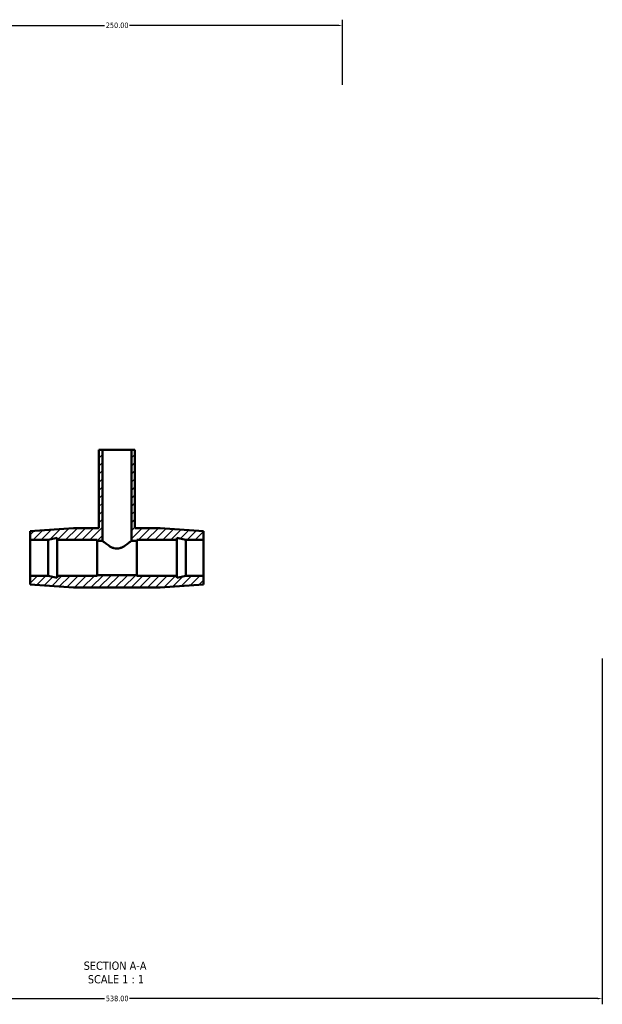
# Model space of a CAD drawing. Header units: millimetres. Extents: x -116 to 1428, y -168 to 1718.
# Tile 6 of 7: x 519 to 842, y 1172 to 1718. Entities that reach past the tile are written whole.
import ezdxf

# ---------------------------------------------------------------- set-up
doc = ezdxf.new("R2010")
doc.units = ezdxf.units.MM
for name, color, linetype, lineweight in [('Dimension (ANSI)', 7, 'Continuous', 25), ('Hatch (ANSI)', 7, 'Continuous', 18), ('Symbol (ANSI)', 7, 'Continuous', 25), ('Visible (ANSI)', 7, 'Continuous', 50)]:
    doc.layers.add(name, color=color, linetype=linetype, lineweight=lineweight)
doc.styles.add('Label Text (ANSI)', font='tahoma.ttf')
doc.styles.add('Note Text (ANSI)', font='tahoma.ttf')
doc.dimstyles.new('Default - mm (ANSI)', dxfattribs={"dimtxt": 3.048, "dimasz": 2.5, "dimexe": 3.175, "dimexo": 1.6002, "dimgap": 0.8, "dimtad": 0, "dimtoh": 1, "dimrnd": 1e-08, "dimzin": 4, "dimdsep": 46, "dimtxsty": 'Note Text (ANSI)', "dimcen": 0.09, "dimdle": 10, "dimclrd": 256, "dimclre": 256, "dimclrt": 230, "dimadec": 1, "dimazin": 1, "dimtfac": 1, "dimtofl": 0, "dimtmove": 0, "dimatfit": 3, "dimfxl": 1, "dimtolj": 1, "dimtzin": 4, "dimlwd": -1, "dimlwe": -1, "dimarcsym": 0})

# ---------------------------------------------------------------- blocks, each defined once
blk = doc.blocks.new('*D9')
at = {"layer": 'Defpoints', "color": 0, "transparency": 16777216}
for p in [(698.03, 1714.44), (448.03, 1679.92), (698.03, 1679.92)]:
    blk.add_point(p, dxfattribs=at)
at = {"layer": 'Dimension (ANSI)', "transparency": 16777216}
for p, q in [((448.03, 1681.52), (448.03, 1717.62)), ((698.03, 1681.52), (698.03, 1717.62)), ((450.53, 1714.44), (566.07, 1714.44)), ((695.53, 1714.44), (579.99, 1714.44))]:
    blk.add_line(p, q, dxfattribs=at)
for points in [[(450.53, 1714.86), (450.53, 1714.03), (448.03, 1714.44)], [(695.53, 1714.86), (695.53, 1714.03), (698.03, 1714.44)]]:
    blk.add_solid(points, dxfattribs=at)
at = {"layer": 'Dimension (ANSI)', "color": 230, "true_color": 0xff0080, "transparency": 16777216, "insert": (566.87, 1716.03), "char_height": 3.048, "attachment_point": 1, "style": 'Note Text (ANSI)'}
blk.add_mtext('\\A1;250.00', dxfattribs=at)
blk = doc.blocks.new('*D10')
at = {"layer": 'Defpoints', "color": 0, "transparency": 16777216}
for p in [(304.03, 1364.92), (842.03, 1364.92), (842.03, 1174.78)]:
    blk.add_point(p, dxfattribs=at)
at = {"layer": 'Dimension (ANSI)', "transparency": 16777216}
for p, q in [((304.03, 1363.32), (304.03, 1171.61)), ((842.03, 1363.32), (842.03, 1171.61)), ((306.53, 1174.78), (566.09, 1174.78)), ((839.53, 1174.78), (579.98, 1174.78))]:
    blk.add_line(p, q, dxfattribs=at)
for points in [[(306.53, 1175.2), (306.53, 1174.37), (304.03, 1174.78)], [(839.53, 1175.2), (839.53, 1174.37), (842.03, 1174.78)]]:
    blk.add_solid(points, dxfattribs=at)
at = {"layer": 'Dimension (ANSI)', "color": 230, "true_color": 0xff0080, "transparency": 16777216, "insert": (566.89, 1176.38), "char_height": 3.048, "attachment_point": 1, "style": 'Note Text (ANSI)'}
blk.add_mtext('\\A1;538.00', dxfattribs=at)

msp = doc.modelspace()

# ---------------------------------------------------------------- hatches: boundary and pattern name
at = {"layer": 'Hatch (ANSI)'}
h = msp.add_hatch(dxfattribs=at)
h.set_pattern_fill('ANSI31', color=256, scale=25.4, style=0)
h.set_pattern_definition([(45, (0, 0), (-2.245064, 2.245064), [])])
h.paths.add_polyline_path([(563.031, 1479.168), (563.031, 1435.668), (549.031, 1435.668), (525.031, 1434.018), (525.031, 1429.168), (534.898, 1429.168), (539.831, 1430.216), (539.831, 1429.168), (562.031, 1429.168), (562.031, 1428.668), (565.031, 1428.668), (565.031, 1479.168)])
h.paths.add_polyline_path([(583.031, 1435.668), (583.031, 1479.168), (581.031, 1479.168), (581.031, 1428.668), (584.031, 1428.668), (584.031, 1429.168), (606.231, 1429.168), (606.231, 1430.216), (611.165, 1429.168), (621.031, 1429.168), (621.031, 1434.018), (597.031, 1435.668)])
h.paths.add_polyline_path([(549.031, 1402.668), (597.031, 1402.668), (621.031, 1404.318), (621.031, 1409.168), (611.165, 1409.168), (606.231, 1408.119), (606.231, 1409.168), (584.031, 1409.168), (584.031, 1409.668), (562.031, 1409.668), (562.031, 1409.168), (539.831, 1409.168), (539.831, 1408.119), (534.898, 1409.168), (525.031, 1409.168), (525.031, 1404.318)])

# ---------------------------------------------------------------- linework, layer by layer
at = {"layer": 'Visible (ANSI)'}
for p, q in [((563.031, 1479.168), (563.031, 1435.668)), ((565.031, 1479.168), (563.031, 1479.168)), ((565.031, 1428.668), (565.031, 1479.168)), ((565.031, 1479.168), (581.031, 1479.168)), ((583.031, 1479.168), (581.031, 1479.168)), ((581.031, 1479.168), (581.031, 1428.668)), ((583.031, 1435.668), (583.031, 1479.168)), ((549.031, 1435.668), (525.031, 1434.018)), ((525.031, 1434.018), (525.031, 1429.168)), ((563.031, 1435.668), (549.031, 1435.668)), ((597.031, 1435.668), (583.031, 1435.668)), ((621.031, 1434.018), (597.031, 1435.668)), ((621.031, 1429.168), (621.031, 1434.018)), ((525.031, 1429.168), (534.898, 1429.168)), ((525.031, 1409.168), (525.031, 1429.168)), ((534.898, 1429.168), (539.831, 1430.216)), ((534.898, 1409.168), (534.898, 1429.168)), ((539.831, 1430.216), (539.831, 1429.168)), ((539.831, 1429.168), (562.031, 1429.168)), ((539.831, 1409.168), (539.831, 1429.168)), ((562.031, 1429.168), (562.031, 1428.668)), ((562.031, 1428.668), (565.031, 1428.668)), ((562.031, 1409.668), (562.031, 1428.668)), ((581.031, 1428.668), (584.031, 1428.668)), ((584.031, 1428.668), (584.031, 1429.168)), ((584.031, 1429.168), (606.231, 1429.168)), ((584.031, 1409.668), (584.031, 1428.668)), ((606.231, 1429.168), (606.231, 1430.216)), ((606.231, 1430.216), (611.165, 1429.168)), ((606.231, 1409.168), (606.231, 1429.168)), ((611.165, 1429.168), (621.031, 1429.168)), ((611.165, 1409.168), (611.165, 1429.168)), ((621.031, 1409.168), (621.031, 1429.168)), ((534.898, 1409.168), (525.031, 1409.168)), ((525.031, 1409.168), (525.031, 1404.318)), ((539.831, 1408.119), (534.898, 1409.168)), ((562.031, 1409.168), (539.831, 1409.168)), ((539.831, 1409.168), (539.831, 1408.119)), ((584.031, 1409.668), (562.031, 1409.668)), ((562.031, 1409.668), (562.031, 1409.168)), ((584.031, 1409.168), (584.031, 1409.668)), ((606.231, 1409.168), (584.031, 1409.168)), ((611.165, 1409.168), (606.231, 1408.119)), ((606.231, 1408.119), (606.231, 1409.168)), ((621.031, 1409.168), (611.165, 1409.168)), ((621.031, 1404.318), (621.031, 1409.168)), ((525.031, 1404.318), (549.031, 1402.668)), ((597.031, 1402.668), (621.031, 1404.318)), ((549.031, 1402.668), (597.031, 1402.668))]:
    msp.add_line(p, q, dxfattribs=at)
for points, knots in [([(573.031, 1424.291), (572.473, 1424.291), (571.929, 1424.384), (570.88, 1424.702), (570.376, 1424.924), (568.936, 1425.675), (568.073, 1426.282), (566.706, 1427.295), (566.096, 1427.787), (565.257, 1428.475), (565.031, 1428.668), (565.031, 1428.668)], [0, 0, 0, 0, 0.1673839, 0.1673839, 0.3347678, 0.3347678, 0.6695355, 0.6695355, 0.9896853, 0.9896853, 1.3098351, 1.3098351, 1.3098351, 1.3098351]), ([(581.031, 1428.668), (581.031, 1428.668), (580.805, 1428.475), (579.967, 1427.787), (579.356, 1427.295), (577.989, 1426.282), (577.126, 1425.675), (575.687, 1424.924), (575.182, 1424.702), (574.134, 1424.384), (573.589, 1424.291), (573.031, 1424.291)], [3.9295052, 3.9295052, 3.9295052, 3.9295052, 4.249655, 4.249655, 4.5698047, 4.5698047, 4.9045725, 4.9045725, 5.0719564, 5.0719564, 5.2393403, 5.2393403, 5.2393403, 5.2393403])]:
    msp.add_open_spline(points, degree=3, knots=knots, dxfattribs=at)

# ---------------------------------------------------------------- texts
at = {"layer": 'Symbol (ANSI)', "char_height": 4.572, "attachment_point": 7, "style": 'Label Text (ANSI)'}
for s, insert in [('SECTION A-A', (554.607, 1190.653)), ('SCALE 1 : 1', (556.926, 1183.14))]:
    msp.add_mtext(s, dxfattribs=dict(at, insert=insert))

# ---------------------------------------------------------------- dimensions: what is measured, and where the dimension line sits
at = {"layer": 'Dimension (ANSI)'}
for base, p1, p2, picture, middle in [((698.031, 1714.443), (448.031, 1679.918), (698.031, 1679.918), '*D9', (573.031, 1714.443)), ((842.031, 1174.785), (304.031, 1364.918), (842.031, 1364.918), '*D10', (573.031, 1174.785))]:
    dim = msp.add_linear_dim(base=base, p1=p1, p2=p2, angle=180, dimstyle='Default - mm (ANSI)', override={"dimtoh": 0, "dimdec": 2, "dimtp": 0, "dimtm": 0, "dimtdec": 2, "dimatfit": 1}, dxfattribs=at)
    dim.commit()
    dim.dimension.update_dxf_attribs({"geometry": picture, "text_midpoint": middle, "dimtype": 160})

doc.saveas('drawing.dxf')
